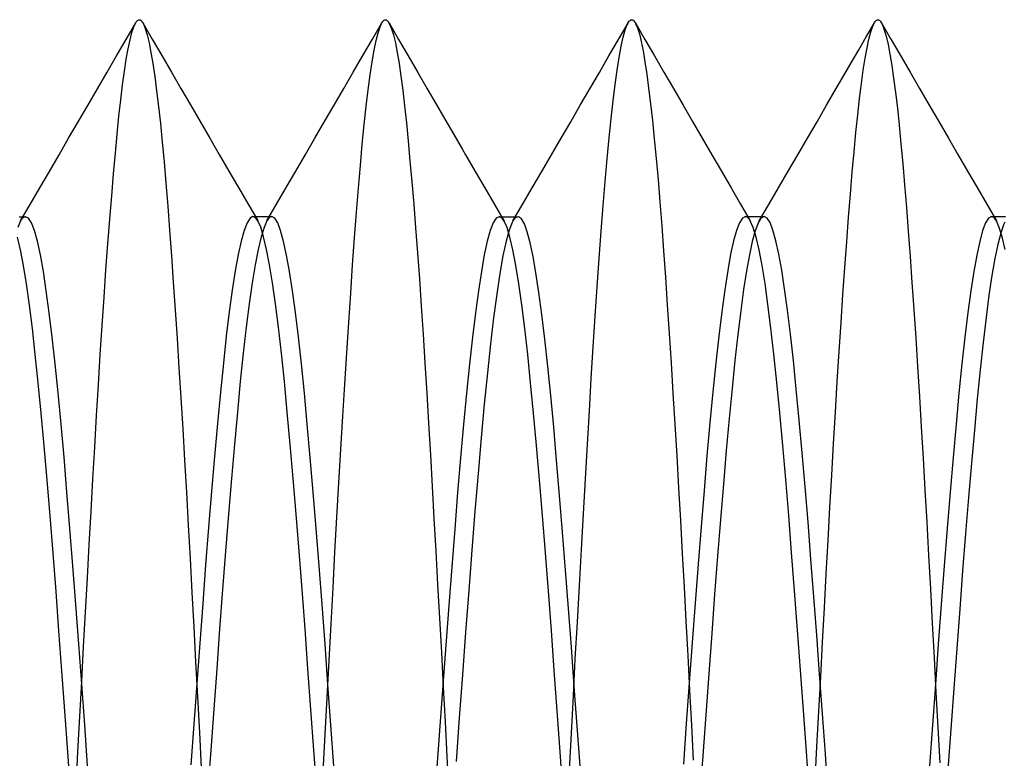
# Model space of a CAD drawing. Header units: millimetres. Extents: x -50 to 1, y 0 to 191.
# Tile 84 of 151: x -4.92 to -2.92, y 144.25 to 145.75. Entities that reach past the tile are written whole.
import ezdxf

# ---------------------------------------------------------------- set-up
doc = ezdxf.new("R2010")
doc.units = ezdxf.units.MM
doc.layers.add('MAIN-2', color=7, linetype='Continuous')

msp = doc.modelspace()

# ---------------------------------------------------------------- linework, layer by layer
at = {"layer": 'MAIN-2'}
for p, q in [((-4.6821, 145.7434), (-4.6809, 145.7454)), ((-4.6809, 145.7454), (-4.6797, 145.7469)), ((-4.6797, 145.7469), (-4.6785, 145.7482)), ((-4.6785, 145.7482), (-4.6773, 145.7491)), ((-4.6773, 145.7491), (-4.6761, 145.7496)), ((-4.6761, 145.7496), (-4.6749, 145.7498)), ((-4.6749, 145.7498), (-4.6741, 145.7497)), ((-4.6741, 145.7497), (-4.6733, 145.7495)), ((-4.6733, 145.7495), (-4.6725, 145.7492)), ((-4.6725, 145.7492), (-4.6717, 145.7486)), ((-4.6717, 145.7486), (-4.6709, 145.748)), ((-4.6709, 145.748), (-4.6701, 145.7471)), ((-4.6701, 145.7471), (-4.6664, 145.7412)), ((-4.6678, 145.7438), (-4.6484, 145.7104)), ((-4.1859, 145.7354), (-4.1821, 145.7438)), ((-4.1821, 145.7438), (-4.1809, 145.7456)), ((-4.1809, 145.7456), (-4.1798, 145.7471)), ((-4.1798, 145.7471), (-4.1786, 145.7483)), ((-4.1786, 145.7483), (-4.1775, 145.7491)), ((-4.1775, 145.7491), (-4.1763, 145.7496)), ((-4.1763, 145.7496), (-4.1752, 145.7498)), ((-4.1752, 145.7498), (-4.1743, 145.7497)), ((-4.1743, 145.7497), (-4.1735, 145.7495)), ((-4.1735, 145.7495), (-4.1727, 145.7491)), ((-4.1727, 145.7491), (-4.1719, 145.7485)), ((-4.1719, 145.7485), (-4.1711, 145.7478)), ((-4.1711, 145.7478), (-4.1702, 145.7469)), ((-4.1702, 145.7469), (-4.1665, 145.7409)), ((-3.6841, 145.7398), (-3.68, 145.7466)), ((-3.68, 145.7466), (-3.6791, 145.7476)), ((-3.6791, 145.7476), (-3.6783, 145.7483)), ((-3.6783, 145.7483), (-3.6775, 145.7489)), ((-3.6775, 145.7489), (-3.6766, 145.7493)), ((-3.6766, 145.7493), (-3.6758, 145.7496)), ((-3.6758, 145.7496), (-3.6749, 145.7497)), ((-3.6749, 145.7497), (-3.6736, 145.7495)), ((-3.6736, 145.7495), (-3.6722, 145.7489)), ((-3.6722, 145.7489), (-3.6709, 145.7479)), ((-3.6709, 145.7479), (-3.6696, 145.7464)), ((-3.6696, 145.7464), (-3.6682, 145.7446)), ((-3.6682, 145.7446), (-3.6669, 145.7423)), ((-3.1855, 145.7364), (-3.1817, 145.7442)), ((-3.1817, 145.7442), (-3.1806, 145.7459)), ((-3.1806, 145.7459), (-3.1794, 145.7473)), ((-3.1794, 145.7473), (-3.1783, 145.7484)), ((-3.1783, 145.7484), (-3.1772, 145.7492)), ((-3.1772, 145.7492), (-3.1761, 145.7497)), ((-3.1761, 145.7497), (-3.1749, 145.7499)), ((-3.1749, 145.7499), (-3.174, 145.7498)), ((-3.174, 145.7498), (-3.1731, 145.7495)), ((-3.1731, 145.7495), (-3.1722, 145.749)), ((-3.1722, 145.749), (-3.1713, 145.7483)), ((-3.1713, 145.7483), (-3.1704, 145.7474)), ((-3.1704, 145.7474), (-3.1695, 145.7462)), ((-3.1695, 145.7462), (-3.1658, 145.7396)), ((-3.1679, 145.7438), (-3.1485, 145.7103)), ((-4.7016, 145.7099), (-4.6821, 145.7434)), ((-4.6936, 145.709), (-4.6897, 145.7238)), ((-4.6897, 145.7238), (-4.6859, 145.7353)), ((-4.6859, 145.7353), (-4.6821, 145.7434)), ((-4.6664, 145.7412), (-4.6626, 145.7318)), ((-4.6626, 145.7318), (-4.6589, 145.719)), ((-4.2016, 145.7101), (-4.1823, 145.7435)), ((-4.1898, 145.7232), (-4.1859, 145.7354)), ((-4.1677, 145.7432), (-4.1483, 145.7097)), ((-4.1665, 145.7409), (-4.1626, 145.7315)), ((-4.1626, 145.7315), (-4.1588, 145.7188)), ((-3.7018, 145.7097), (-3.6824, 145.7431)), ((-3.6924, 145.7144), (-3.6882, 145.7291)), ((-3.6882, 145.7291), (-3.6841, 145.7398)), ((-3.6675, 145.7433), (-3.6482, 145.7099)), ((-3.6669, 145.7423), (-3.6631, 145.7336)), ((-3.6631, 145.7336), (-3.6593, 145.7214)), ((-3.1985, 145.7152), (-3.182, 145.7437)), ((-3.1931, 145.7106), (-3.1892, 145.7252)), ((-3.1892, 145.7252), (-3.1855, 145.7364)), ((-3.1658, 145.7396), (-3.162, 145.7296)), ((-3.162, 145.7296), (-3.1582, 145.7163)), ((-4.721, 145.6764), (-4.7016, 145.7099)), ((-4.6974, 145.6909), (-4.6936, 145.709)), ((-4.6589, 145.719), (-4.6551, 145.7029)), ((-4.6484, 145.7104), (-4.629, 145.677)), ((-4.221, 145.6768), (-4.2016, 145.7101)), ((-4.1977, 145.6878), (-4.1937, 145.7073)), ((-4.1937, 145.7073), (-4.1898, 145.7232)), ((-4.1588, 145.7188), (-4.1549, 145.7027)), ((-4.1483, 145.7097), (-4.1289, 145.6763)), ((-3.7211, 145.6763), (-3.7018, 145.7097)), ((-3.6965, 145.6958), (-3.6924, 145.7144)), ((-3.6593, 145.7214), (-3.6556, 145.7058)), ((-3.6556, 145.7058), (-3.6519, 145.6869)), ((-3.6482, 145.7099), (-3.6288, 145.6766)), ((-3.2138, 145.6889), (-3.1985, 145.7152)), ((-3.1969, 145.6928), (-3.1931, 145.7106)), ((-3.1582, 145.7163), (-3.1544, 145.6997)), ((-3.1485, 145.7103), (-3.1291, 145.6769)), ((-4.7012, 145.6696), (-4.6974, 145.6909)), ((-4.6551, 145.7029), (-4.6513, 145.6834)), ((-4.2018, 145.6646), (-4.1977, 145.6878)), ((-4.1549, 145.7027), (-4.1511, 145.6834)), ((-3.7006, 145.6734), (-3.6965, 145.6958)), ((-3.6519, 145.6869), (-3.6481, 145.6646)), ((-3.2291, 145.6625), (-3.2138, 145.6889)), ((-3.2008, 145.6717), (-3.1969, 145.6928)), ((-3.1544, 145.6997), (-3.1506, 145.6799)), ((-4.7404, 145.643), (-4.721, 145.6764)), ((-4.705, 145.6452), (-4.7012, 145.6696)), ((-4.6513, 145.6834), (-4.6475, 145.6606)), ((-4.629, 145.677), (-4.6097, 145.6435)), ((-4.2403, 145.6434), (-4.221, 145.6768)), ((-4.2058, 145.6378), (-4.2018, 145.6646)), ((-4.1511, 145.6834), (-4.1473, 145.6609)), ((-4.1289, 145.6763), (-4.1095, 145.6428)), ((-3.7405, 145.6429), (-3.7211, 145.6763)), ((-3.7046, 145.6474), (-3.7006, 145.6734)), ((-3.6481, 145.6646), (-3.6443, 145.6392)), ((-3.6288, 145.6766), (-3.6094, 145.6432)), ((-3.2046, 145.6474), (-3.2008, 145.6717)), ((-3.1506, 145.6799), (-3.1468, 145.657)), ((-3.1291, 145.6769), (-3.1097, 145.6434)), ((-4.7087, 145.6177), (-4.705, 145.6452)), ((-4.6475, 145.6606), (-4.6436, 145.6346)), ((-4.1473, 145.6609), (-4.1436, 145.6351)), ((-3.7085, 145.6179), (-3.7046, 145.6474)), ((-3.2444, 145.6362), (-3.2291, 145.6625)), ((-3.2084, 145.62), (-3.2046, 145.6474)), ((-3.1468, 145.657), (-3.143, 145.6309)), ((-4.7598, 145.6095), (-4.7404, 145.643)), ((-4.6436, 145.6346), (-4.6397, 145.6054)), ((-4.6097, 145.6435), (-4.5903, 145.6101)), ((-4.2597, 145.61), (-4.2403, 145.6434)), ((-4.2099, 145.6075), (-4.2058, 145.6378)), ((-4.1436, 145.6351), (-4.1399, 145.6064)), ((-4.1095, 145.6428), (-4.0901, 145.6094)), ((-3.7599, 145.6095), (-3.7405, 145.6429)), ((-3.6443, 145.6392), (-3.6405, 145.6106)), ((-3.6094, 145.6432), (-3.5901, 145.6098)), ((-3.2597, 145.6098), (-3.2444, 145.6362)), ((-3.143, 145.6309), (-3.1392, 145.6018)), ((-3.1097, 145.6434), (-3.0903, 145.61)), ((-4.7793, 145.5759), (-4.7598, 145.6095)), ((-4.7124, 145.5872), (-4.7087, 145.6177)), ((-4.6397, 145.6054), (-4.6359, 145.5734)), ((-4.5903, 145.6101), (-4.5708, 145.5766)), ((-4.2791, 145.5765), (-4.2597, 145.61)), ((-4.214, 145.5739), (-4.2099, 145.6075)), ((-4.1399, 145.6064), (-4.1362, 145.5748)), ((-4.0901, 145.6094), (-4.0722, 145.5786)), ((-3.7794, 145.576), (-3.7599, 145.6095)), ((-3.7125, 145.5851), (-3.7085, 145.6179)), ((-3.6405, 145.6106), (-3.6367, 145.5791)), ((-3.5901, 145.6098), (-3.5706, 145.5763)), ((-3.2792, 145.5762), (-3.2597, 145.6098)), ((-3.2122, 145.5896), (-3.2084, 145.62)), ((-3.0903, 145.61), (-3.0708, 145.5764)), ((-4.7161, 145.5538), (-4.7124, 145.5872)), ((-3.7164, 145.5491), (-3.7125, 145.5851)), ((-3.2159, 145.5564), (-3.2122, 145.5896)), ((-3.1392, 145.6018), (-3.1354, 145.5699)), ((-4.7988, 145.5424), (-4.7793, 145.5759)), ((-4.6359, 145.5734), (-4.6321, 145.5388)), ((-4.5708, 145.5766), (-4.5513, 145.5431)), ((-4.2986, 145.543), (-4.2791, 145.5765)), ((-4.218, 145.537), (-4.214, 145.5739)), ((-4.1362, 145.5748), (-4.1325, 145.5404)), ((-4.0722, 145.5786), (-4.0543, 145.5477)), ((-3.7988, 145.5424), (-3.7794, 145.576)), ((-3.6367, 145.5791), (-3.6328, 145.5449)), ((-3.5706, 145.5763), (-3.5511, 145.5428)), ((-3.2986, 145.5427), (-3.2792, 145.5762)), ((-3.1354, 145.5699), (-3.1317, 145.5354)), ((-3.0708, 145.5764), (-3.0514, 145.5429)), ((-4.7197, 145.5175), (-4.7161, 145.5538)), ((-4.0543, 145.5477), (-4.0363, 145.5169)), ((-3.7204, 145.5098), (-3.7164, 145.5491)), ((-3.6328, 145.5449), (-3.629, 145.5078)), ((-3.2196, 145.5204), (-3.2159, 145.5564)), ((-4.8183, 145.5089), (-4.7988, 145.5424)), ((-4.6321, 145.5388), (-4.6283, 145.5014)), ((-4.5513, 145.5431), (-4.5319, 145.5095)), ((-4.3181, 145.5094), (-4.2986, 145.543)), ((-4.222, 145.4969), (-4.218, 145.537)), ((-4.1325, 145.5404), (-4.1288, 145.5032)), ((-3.8183, 145.5089), (-3.7988, 145.5424)), ((-3.5511, 145.5428), (-3.5317, 145.5092)), ((-3.3181, 145.5091), (-3.2986, 145.5427)), ((-3.1317, 145.5354), (-3.1281, 145.498)), ((-3.0514, 145.5429), (-3.0319, 145.5094)), ((-4.8378, 145.4753), (-4.8183, 145.5089)), ((-4.7234, 145.4785), (-4.7197, 145.5175)), ((-4.5319, 145.5095), (-4.5124, 145.476)), ((-4.3376, 145.4759), (-4.3181, 145.5094)), ((-4.0363, 145.5169), (-4.0184, 145.486)), ((-3.8378, 145.4753), (-3.8183, 145.5089)), ((-3.7244, 145.4673), (-3.7204, 145.5098)), ((-3.629, 145.5078), (-3.6252, 145.4679)), ((-3.5317, 145.5092), (-3.5122, 145.4757)), ((-3.3376, 145.4756), (-3.3181, 145.5091)), ((-3.2232, 145.4817), (-3.2196, 145.5204)), ((-3.0319, 145.5094), (-3.0124, 145.4758)), ((-4.6283, 145.5014), (-4.6246, 145.4611)), ((-4.2259, 145.4538), (-4.222, 145.4969)), ((-4.1288, 145.5032), (-4.1252, 145.4633)), ((-4.0184, 145.486), (-4.0122, 145.4752)), ((-3.1281, 145.498), (-3.1244, 145.4578)), ((-4.8573, 145.4418), (-4.8378, 145.4753)), ((-4.7271, 145.4367), (-4.7234, 145.4785)), ((-4.5124, 145.476), (-4.4929, 145.4424)), ((-4.3571, 145.4423), (-4.3376, 145.4759)), ((-4.0122, 145.4752), (-3.9926, 145.4417)), ((-3.8574, 145.4417), (-3.8378, 145.4753)), ((-3.7285, 145.4214), (-3.7244, 145.4673)), ((-3.6252, 145.4679), (-3.6214, 145.4252)), ((-3.5122, 145.4757), (-3.4927, 145.4421)), ((-3.3572, 145.442), (-3.3376, 145.4756)), ((-3.2269, 145.4401), (-3.2232, 145.4817)), ((-3.0124, 145.4758), (-2.9929, 145.4423)), ((-4.6246, 145.4611), (-4.6208, 145.4177)), ((-4.2298, 145.4077), (-4.2259, 145.4538)), ((-4.1252, 145.4633), (-4.1214, 145.4206)), ((-3.1244, 145.4578), (-3.1207, 145.4147)), ((-4.8768, 145.4082), (-4.8573, 145.4418)), ((-4.7309, 145.392), (-4.7271, 145.4367)), ((-4.4929, 145.4424), (-4.4734, 145.4088)), ((-4.3766, 145.4087), (-4.3571, 145.4423)), ((-3.9926, 145.4417), (-3.9731, 145.4081)), ((-3.8769, 145.4082), (-3.8574, 145.4417)), ((-3.6214, 145.4252), (-3.6177, 145.3797)), ((-3.4927, 145.4421), (-3.4732, 145.4086)), ((-3.3767, 145.4084), (-3.3572, 145.442)), ((-3.2306, 145.3957), (-3.2269, 145.4401)), ((-2.9929, 145.4423), (-2.9734, 145.4087)), ((-4.8963, 145.3746), (-4.8768, 145.4082)), ((-4.6208, 145.4177), (-4.6171, 145.3713)), ((-4.4734, 145.4088), (-4.4538, 145.3752)), ((-4.3961, 145.3751), (-4.3766, 145.4087)), ((-4.2337, 145.3586), (-4.2298, 145.4077)), ((-4.1214, 145.4206), (-4.1176, 145.3752)), ((-3.9731, 145.4081), (-3.9536, 145.3745)), ((-3.8964, 145.3746), (-3.8769, 145.4082)), ((-3.7327, 145.3723), (-3.7285, 145.4214)), ((-3.4732, 145.4086), (-3.4537, 145.375)), ((-3.3962, 145.3748), (-3.3767, 145.4084)), ((-3.1207, 145.4147), (-3.117, 145.3687)), ((-2.9734, 145.4087), (-2.9539, 145.3751)), ((-4.7347, 145.3446), (-4.7309, 145.392)), ((-3.2344, 145.3485), (-3.2306, 145.3957)), ((-4.9159, 145.341), (-4.8963, 145.3746)), ((-4.6171, 145.3713), (-4.6134, 145.3221)), ((-4.4538, 145.3752), (-4.4343, 145.3417)), ((-4.4157, 145.3415), (-4.3961, 145.3751)), ((-4.1176, 145.3752), (-4.1138, 145.3271)), ((-3.9536, 145.3745), (-3.934, 145.3409)), ((-3.916, 145.341), (-3.8964, 145.3746)), ((-3.7368, 145.3201), (-3.7327, 145.3723)), ((-3.6177, 145.3797), (-3.6139, 145.3313)), ((-3.4537, 145.375), (-3.4341, 145.3414)), ((-3.4158, 145.3412), (-3.3962, 145.3748)), ((-3.117, 145.3687), (-3.1133, 145.3201)), ((-2.9539, 145.3751), (-2.9343, 145.3415)), ((-4.9185, 145.3496), (-4.9153, 145.3496)), ((-4.9153, 145.3496), (-4.9122, 145.3496)), ((-4.9125, 145.3458), (-4.9141, 145.3436)), ((-4.9108, 145.3475), (-4.9125, 145.3458)), ((-4.9122, 145.3496), (-4.909, 145.3496)), ((-4.9091, 145.3487), (-4.9108, 145.3475)), ((-4.9074, 145.3494), (-4.9091, 145.3487)), ((-4.909, 145.3496), (-4.9058, 145.3496)), ((-4.9058, 145.3496), (-4.9074, 145.3494)), ((-4.8998, 145.3465), (-4.9058, 145.3496)), ((-4.8938, 145.3372), (-4.8998, 145.3465)), ((-4.7386, 145.2945), (-4.7347, 145.3446)), ((-4.45, 145.3468), (-4.456, 145.3374)), ((-4.444, 145.35), (-4.45, 145.3468)), ((-4.4424, 145.3497), (-4.444, 145.35)), ((-4.444, 145.35), (-4.4408, 145.35)), ((-4.4408, 145.349), (-4.4424, 145.3497)), ((-4.4408, 145.35), (-4.4376, 145.35)), ((-4.4392, 145.3479), (-4.4408, 145.349)), ((-4.4376, 145.3463), (-4.4392, 145.3479)), ((-4.4376, 145.35), (-4.4345, 145.35)), ((-4.436, 145.3442), (-4.4376, 145.3463)), ((-4.4343, 145.3416), (-4.436, 145.3442)), ((-4.4345, 145.35), (-4.4313, 145.35)), ((-4.4313, 145.35), (-4.4281, 145.35)), ((-4.4281, 145.35), (-4.4249, 145.35)), ((-4.4249, 145.35), (-4.4217, 145.35)), ((-4.4217, 145.35), (-4.4185, 145.35)), ((-4.4185, 145.35), (-4.4154, 145.35)), ((-4.414, 145.344), (-4.4156, 145.3414)), ((-4.4154, 145.35), (-4.4122, 145.35)), ((-4.4123, 145.3462), (-4.414, 145.344)), ((-4.4107, 145.3478), (-4.4123, 145.3462)), ((-4.4122, 145.35), (-4.409, 145.35)), ((-4.4091, 145.349), (-4.4107, 145.3478)), ((-4.4074, 145.3497), (-4.4091, 145.349)), ((-4.409, 145.35), (-4.4058, 145.35)), ((-4.4058, 145.35), (-4.4074, 145.3497)), ((-4.3998, 145.3468), (-4.4058, 145.35)), ((-4.3938, 145.3372), (-4.3998, 145.3468)), ((-4.2376, 145.3067), (-4.2337, 145.3586)), ((-3.9502, 145.3465), (-3.9562, 145.3372)), ((-3.9442, 145.3496), (-3.9502, 145.3465)), ((-3.9425, 145.3493), (-3.9442, 145.3496)), ((-3.9441, 145.3496), (-3.9409, 145.3496)), ((-3.9408, 145.3486), (-3.9425, 145.3493)), ((-3.9409, 145.3496), (-3.9377, 145.3496)), ((-3.9391, 145.3474), (-3.9408, 145.3486)), ((-3.9375, 145.3457), (-3.9391, 145.3474)), ((-3.9377, 145.3496), (-3.9345, 145.3496)), ((-3.9358, 145.3436), (-3.9375, 145.3457)), ((-3.9345, 145.3496), (-3.9314, 145.3496)), ((-3.9314, 145.3496), (-3.9282, 145.3496)), ((-3.9282, 145.3496), (-3.925, 145.3496)), ((-3.925, 145.3496), (-3.9218, 145.3496)), ((-3.9218, 145.3496), (-3.9186, 145.3496)), ((-3.9186, 145.3496), (-3.9155, 145.3496)), ((-3.9155, 145.3496), (-3.9123, 145.3496)), ((-3.914, 145.3441), (-3.9152, 145.3423)), ((-3.9128, 145.3456), (-3.914, 145.3441)), ((-3.9116, 145.3468), (-3.9128, 145.3456)), ((-3.9123, 145.3496), (-3.9091, 145.3496)), ((-3.9105, 145.3478), (-3.9116, 145.3468)), ((-3.9046, 145.3494), (-3.9105, 145.3478)), ((-3.9091, 145.3496), (-3.906, 145.3496)), ((-3.8987, 145.3451), (-3.9046, 145.3494)), ((-3.8928, 145.3349), (-3.8987, 145.3451)), ((-3.45, 145.3467), (-3.456, 145.3374)), ((-3.444, 145.3498), (-3.45, 145.3467)), ((-3.4423, 145.3495), (-3.444, 145.3498)), ((-3.4439, 145.3498), (-3.4407, 145.3498)), ((-3.4407, 145.3489), (-3.4423, 145.3495)), ((-3.4407, 145.3498), (-3.4375, 145.3498)), ((-3.4391, 145.3477), (-3.4407, 145.3489)), ((-3.4374, 145.3461), (-3.4391, 145.3477)), ((-3.4375, 145.3498), (-3.4344, 145.3498)), ((-3.4358, 145.3439), (-3.4374, 145.3461)), ((-3.4342, 145.3414), (-3.4358, 145.3439)), ((-3.4344, 145.3498), (-3.4312, 145.3498)), ((-3.4312, 145.3498), (-3.428, 145.3498)), ((-3.428, 145.3498), (-3.4248, 145.3498)), ((-3.4248, 145.3498), (-3.4216, 145.3498)), ((-3.4216, 145.3498), (-3.4184, 145.3498)), ((-3.4184, 145.3498), (-3.4153, 145.3498)), ((-3.4153, 145.3498), (-3.4121, 145.3498)), ((-3.4139, 145.3441), (-3.415, 145.3425)), ((-3.4128, 145.3456), (-3.4139, 145.3441)), ((-3.4117, 145.3468), (-3.4128, 145.3456)), ((-3.4121, 145.3498), (-3.4089, 145.3498)), ((-3.4058, 145.3498), (-3.4117, 145.3468)), ((-3.4089, 145.3498), (-3.4058, 145.3498)), ((-3.3999, 145.3467), (-3.4058, 145.3498)), ((-3.3939, 145.3376), (-3.3999, 145.3467)), ((-3.2382, 145.2987), (-3.2344, 145.3485)), ((-2.9502, 145.3468), (-2.9562, 145.3372)), ((-2.9442, 145.35), (-2.9502, 145.3468)), ((-2.9426, 145.3497), (-2.9442, 145.35)), ((-2.9442, 145.35), (-2.941, 145.35)), ((-2.9409, 145.349), (-2.9426, 145.3497)), ((-2.941, 145.35), (-2.9378, 145.35)), ((-2.9393, 145.3478), (-2.9409, 145.349)), ((-2.9376, 145.3462), (-2.9393, 145.3478)), ((-2.9378, 145.35), (-2.9346, 145.35)), ((-2.936, 145.344), (-2.9376, 145.3462)), ((-2.9344, 145.3414), (-2.936, 145.344)), ((-2.9346, 145.35), (-2.9314, 145.35)), ((-2.9314, 145.35), (-2.9282, 145.35)), ((-2.9282, 145.35), (-2.925, 145.35)), ((-2.925, 145.35), (-2.9219, 145.35)), ((-2.9219, 145.35), (-2.9187, 145.35)), ((-2.9187, 145.35), (-2.9155, 145.35)), ((-4.9158, 145.341), (-4.9218, 145.3276)), ((-4.9141, 145.3436), (-4.9158, 145.341)), ((-4.8877, 145.3217), (-4.8938, 145.3372)), ((-4.456, 145.3374), (-4.462, 145.3218)), ((-4.4283, 145.3282), (-4.4343, 145.3416)), ((-4.4223, 145.3087), (-4.4283, 145.3282)), ((-4.4216, 145.328), (-4.4276, 145.3086)), ((-4.4156, 145.3414), (-4.4216, 145.328)), ((-4.3878, 145.3214), (-4.3938, 145.3372)), ((-4.1138, 145.3271), (-4.1099, 145.2765)), ((-3.9562, 145.3372), (-3.9622, 145.3217)), ((-3.9341, 145.3409), (-3.9358, 145.3436)), ((-3.9281, 145.3275), (-3.9341, 145.3409)), ((-3.9221, 145.308), (-3.9281, 145.3275)), ((-3.9175, 145.3381), (-3.9238, 145.3223)), ((-3.9164, 145.3403), (-3.9175, 145.3381)), ((-3.9152, 145.3423), (-3.9164, 145.3403)), ((-3.887, 145.3187), (-3.8928, 145.3349)), ((-3.6139, 145.3313), (-3.6102, 145.2803)), ((-3.456, 145.3374), (-3.462, 145.322)), ((-3.4282, 145.3279), (-3.4342, 145.3414)), ((-3.4222, 145.3082), (-3.4282, 145.3279)), ((-3.4182, 145.3365), (-3.4242, 145.3209)), ((-3.4171, 145.3387), (-3.4182, 145.3365)), ((-3.4161, 145.3407), (-3.4171, 145.3387)), ((-3.415, 145.3425), (-3.4161, 145.3407)), ((-3.388, 145.3223), (-3.3939, 145.3376)), ((-2.9562, 145.3372), (-2.9622, 145.3214)), ((-2.9284, 145.3281), (-2.9344, 145.3414)), ((-2.9224, 145.3086), (-2.9284, 145.3281)), ((-2.9197, 145.3335), (-2.9256, 145.3164)), ((-2.9185, 145.3362), (-2.9197, 145.3335)), ((-2.9173, 145.3386), (-2.9185, 145.3362)), ((-4.916, 145.2821), (-4.922, 145.3079)), ((-4.8817, 145.2999), (-4.8877, 145.3217)), ((-4.6134, 145.3221), (-4.6096, 145.2703)), ((-4.462, 145.3218), (-4.468, 145.3002)), ((-4.4276, 145.3086), (-4.4336, 145.2832)), ((-4.4163, 145.2832), (-4.4223, 145.3087)), ((-4.3818, 145.2996), (-4.3878, 145.3214)), ((-4.2416, 145.252), (-4.2376, 145.3067)), ((-3.9622, 145.3217), (-3.9682, 145.3)), ((-3.9238, 145.3223), (-3.9301, 145.2997)), ((-3.9161, 145.2824), (-3.9221, 145.308)), ((-3.8811, 145.2968), (-3.887, 145.3187)), ((-3.7409, 145.2651), (-3.7368, 145.3201)), ((-3.462, 145.322), (-3.468, 145.3006)), ((-3.4242, 145.3209), (-3.4301, 145.2995)), ((-3.4162, 145.2824), (-3.4222, 145.3082)), ((-3.3821, 145.301), (-3.388, 145.3223)), ((-3.1133, 145.3201), (-3.1095, 145.2691)), ((-2.9622, 145.3214), (-2.9682, 145.2996)), ((-2.9256, 145.3164), (-2.9315, 145.2934)), ((-2.9164, 145.2833), (-2.9224, 145.3086)), ((-4.8757, 145.272), (-4.8817, 145.2999)), ((-4.7425, 145.2418), (-4.7386, 145.2945)), ((-4.468, 145.3002), (-4.474, 145.2728)), ((-4.3758, 145.2719), (-4.3818, 145.2996)), ((-3.9682, 145.3), (-3.9742, 145.2722)), ((-3.9301, 145.2997), (-3.9364, 145.2703)), ((-3.8752, 145.2689), (-3.8811, 145.2968)), ((-3.468, 145.3006), (-3.474, 145.2733)), ((-3.4301, 145.2995), (-3.436, 145.2724)), ((-3.3762, 145.2739), (-3.3821, 145.301)), ((-3.2421, 145.2463), (-3.2382, 145.2987)), ((-2.9682, 145.2996), (-2.9742, 145.2718)), ((-2.9315, 145.2934), (-2.9374, 145.2646)), ((-4.91, 145.2504), (-4.916, 145.2821)), ((-4.8697, 145.2384), (-4.8757, 145.272)), ((-4.6096, 145.2703), (-4.6058, 145.2164)), ((-4.474, 145.2728), (-4.48, 145.2395)), ((-4.4336, 145.2832), (-4.4396, 145.252)), ((-4.4103, 145.252), (-4.4163, 145.2832)), ((-4.3697, 145.2384), (-4.3758, 145.2719)), ((-4.1099, 145.2765), (-4.1061, 145.2235)), ((-3.9742, 145.2722), (-3.9802, 145.2385)), ((-3.9364, 145.2703), (-3.9427, 145.2345)), ((-3.9101, 145.2508), (-3.9161, 145.2824)), ((-3.8693, 145.2354), (-3.8752, 145.2689)), ((-3.745, 145.2075), (-3.7409, 145.2651)), ((-3.6102, 145.2803), (-3.6064, 145.2267)), ((-3.474, 145.2733), (-3.48, 145.2402)), ((-3.436, 145.2724), (-3.4419, 145.2397)), ((-3.4102, 145.2509), (-3.4162, 145.2824)), ((-3.3703, 145.2413), (-3.3762, 145.2739)), ((-3.1095, 145.2691), (-3.1057, 145.216)), ((-2.9742, 145.2718), (-2.9802, 145.2384)), ((-2.9374, 145.2646), (-2.9434, 145.2301)), ((-4.904, 145.2131), (-4.91, 145.2504)), ((-4.4396, 145.252), (-4.4456, 145.2152)), ((-4.4043, 145.2151), (-4.4103, 145.252)), ((-4.2456, 145.1946), (-4.2416, 145.252)), ((-3.9041, 145.2134), (-3.9101, 145.2508)), ((-3.4042, 145.2137), (-3.4102, 145.2509)), ((-3.2459, 145.1915), (-3.2421, 145.2463)), ((-4.8637, 145.1992), (-4.8697, 145.2384)), ((-4.7464, 145.1865), (-4.7425, 145.2418)), ((-4.48, 145.2395), (-4.4861, 145.2007)), ((-4.3637, 145.1994), (-4.3697, 145.2384)), ((-3.9802, 145.2385), (-3.9862, 145.1992)), ((-3.9427, 145.2345), (-3.949, 145.1925)), ((-3.8634, 145.196), (-3.8693, 145.2354)), ((-3.6064, 145.2267), (-3.6027, 145.1707)), ((-3.48, 145.2402), (-3.486, 145.2012)), ((-3.4419, 145.2397), (-3.4478, 145.2016)), ((-3.3644, 145.2033), (-3.3703, 145.2413)), ((-2.9802, 145.2384), (-2.9862, 145.1994)), ((-2.9434, 145.2301), (-2.9494, 145.1901)), ((-4.898, 145.1703), (-4.904, 145.2131)), ((-4.6058, 145.2164), (-4.602, 145.1603)), ((-4.4456, 145.2152), (-4.4516, 145.1728)), ((-4.3983, 145.1727), (-4.4043, 145.2151)), ((-4.1061, 145.2235), (-4.1023, 145.1682)), ((-3.8981, 145.1706), (-3.9041, 145.2134)), ((-3.749, 145.1475), (-3.745, 145.2075)), ((-3.3982, 145.1711), (-3.4042, 145.2137)), ((-3.1057, 145.216), (-3.1019, 145.1609)), ((-4.8577, 145.1547), (-4.8637, 145.1992)), ((-4.7503, 145.129), (-4.7464, 145.1865)), ((-4.4861, 145.2007), (-4.4921, 145.1563)), ((-4.3577, 145.155), (-4.3637, 145.1994)), ((-4.2496, 145.135), (-4.2456, 145.1946)), ((-3.9862, 145.1992), (-3.9923, 145.1545)), ((-3.949, 145.1925), (-3.9553, 145.1446)), ((-3.8574, 145.151), (-3.8634, 145.196)), ((-3.486, 145.2012), (-3.492, 145.1568)), ((-3.4478, 145.2016), (-3.4536, 145.1583)), ((-3.3585, 145.1599), (-3.3644, 145.2033)), ((-3.2498, 145.1345), (-3.2459, 145.1915)), ((-2.9862, 145.1994), (-2.9922, 145.155)), ((-2.9494, 145.1901), (-2.9553, 145.1447)), ((-4.892, 145.1224), (-4.898, 145.1703)), ((-4.4516, 145.1728), (-4.4577, 145.125)), ((-4.3923, 145.1251), (-4.3983, 145.1727)), ((-4.1023, 145.1682), (-4.0985, 145.111)), ((-3.8921, 145.1227), (-3.8981, 145.1706)), ((-3.6027, 145.1707), (-3.5989, 145.1126)), ((-3.3921, 145.1234), (-3.3982, 145.1711)), ((-4.8517, 145.1051), (-4.8577, 145.1547)), ((-4.602, 145.1603), (-4.5981, 145.1024)), ((-4.4921, 145.1563), (-4.4981, 145.1067)), ((-4.3517, 145.1054), (-4.3577, 145.155)), ((-3.9923, 145.1545), (-3.9983, 145.1047)), ((-3.9553, 145.1446), (-3.9616, 145.0912)), ((-3.8513, 145.1007), (-3.8574, 145.151)), ((-3.753, 145.0854), (-3.749, 145.1475)), ((-3.492, 145.1568), (-3.498, 145.1072)), ((-3.4536, 145.1583), (-3.4595, 145.1103)), ((-3.3525, 145.1113), (-3.3585, 145.1599)), ((-3.1019, 145.1609), (-3.0981, 145.1039)), ((-2.9922, 145.155), (-2.9982, 145.1053)), ((-2.9553, 145.1447), (-2.9613, 145.0942)), ((-4.7541, 145.0695), (-4.7503, 145.129)), ((-4.4577, 145.125), (-4.4637, 145.0722)), ((-4.3863, 145.0723), (-4.3923, 145.1251)), ((-4.2536, 145.0733), (-4.2496, 145.135)), ((-3.2537, 145.0756), (-3.2498, 145.1345)), ((-4.886, 145.0696), (-4.892, 145.1224)), ((-4.8457, 145.0507), (-4.8517, 145.1051)), ((-4.4981, 145.1067), (-4.5041, 145.0522)), ((-4.3457, 145.0508), (-4.3517, 145.1054)), ((-4.0985, 145.111), (-4.0948, 145.052)), ((-3.9983, 145.1047), (-4.0043, 145.0501)), ((-3.8861, 145.0698), (-3.8921, 145.1227)), ((-3.5989, 145.1126), (-3.595, 145.0527)), ((-3.498, 145.1072), (-3.504, 145.0528)), ((-3.4595, 145.1103), (-3.4653, 145.0576)), ((-3.3861, 145.0706), (-3.3921, 145.1234)), ((-3.3465, 145.0576), (-3.3525, 145.1113)), ((-3.0981, 145.1039), (-3.0943, 145.0452)), ((-2.9982, 145.1053), (-3.0043, 145.0507)), ((-4.5981, 145.1024), (-4.5943, 145.0428)), ((-3.9616, 145.0912), (-3.9679, 145.0324)), ((-3.8453, 145.0457), (-3.8513, 145.1007)), ((-3.7569, 145.0213), (-3.753, 145.0854)), ((-2.9613, 145.0942), (-2.9673, 145.0389)), ((-4.88, 145.0122), (-4.886, 145.0696)), ((-4.7579, 145.0083), (-4.7541, 145.0695)), ((-4.4637, 145.0722), (-4.4697, 145.0148)), ((-4.3803, 145.0148), (-4.3863, 145.0723)), ((-4.2577, 145.0098), (-4.2536, 145.0733)), ((-3.8801, 145.0124), (-3.8861, 145.0698)), ((-3.3801, 145.0131), (-3.3861, 145.0706)), ((-3.2575, 145.015), (-3.2537, 145.0756)), ((-4.8397, 144.9917), (-4.8457, 145.0507)), ((-4.5041, 145.0522), (-4.5101, 144.9931)), ((-4.3397, 144.9915), (-4.3457, 145.0508)), ((-4.0948, 145.052), (-4.0911, 144.9914)), ((-4.0043, 145.0501), (-4.0103, 144.991)), ((-3.8393, 144.9862), (-3.8453, 145.0457)), ((-3.595, 145.0527), (-3.5912, 144.9911)), ((-3.504, 145.0528), (-3.51, 144.9939)), ((-3.4653, 145.0576), (-3.4711, 145.0007)), ((-3.3406, 144.9993), (-3.3465, 145.0576)), ((-3.0943, 145.0452), (-3.0905, 144.9848)), ((-3.0043, 145.0507), (-3.0103, 144.9915)), ((-4.5943, 145.0428), (-4.5904, 144.9816)), ((-3.9679, 145.0324), (-3.9743, 144.9687)), ((-2.9673, 145.0389), (-2.9732, 144.9795)), ((-4.874, 144.9503), (-4.88, 145.0122)), ((-4.7616, 144.9456), (-4.7579, 145.0083)), ((-4.4697, 145.0148), (-4.4757, 144.953)), ((-4.3743, 144.953), (-4.3803, 145.0148)), ((-4.2617, 144.9445), (-4.2577, 145.0098)), ((-3.8741, 144.9506), (-3.8801, 145.0124)), ((-3.7609, 144.9553), (-3.7569, 145.0213)), ((-3.3741, 144.9512), (-3.3801, 145.0131)), ((-3.2613, 144.9528), (-3.2575, 145.015)), ((-4.8337, 144.9284), (-4.8397, 144.9917)), ((-4.5101, 144.9931), (-4.5161, 144.9298)), ((-4.3337, 144.9281), (-4.3397, 144.9915)), ((-4.0911, 144.9914), (-4.0874, 144.9295)), ((-4.0103, 144.991), (-4.0163, 144.9276)), ((-3.8333, 144.9224), (-3.8393, 144.9862)), ((-3.5912, 144.9911), (-3.5873, 144.9282)), ((-3.51, 144.9939), (-3.516, 144.9308)), ((-3.4711, 145.0007), (-3.477, 144.9396)), ((-3.3346, 144.9366), (-3.3406, 144.9993)), ((-3.0905, 144.9848), (-3.0868, 144.9229)), ((-3.0103, 144.9915), (-3.0163, 144.9281)), ((-4.5904, 144.9816), (-4.5866, 144.9189)), ((-3.9743, 144.9687), (-3.9806, 144.9003)), ((-2.9732, 144.9795), (-2.9791, 144.9162)), ((-4.868, 144.8843), (-4.874, 144.9503)), ((-4.7653, 144.8817), (-4.7616, 144.9456)), ((-4.4757, 144.953), (-4.4817, 144.8873)), ((-4.3683, 144.8872), (-4.3743, 144.953)), ((-4.2657, 144.8776), (-4.2617, 144.9445)), ((-3.8681, 144.8848), (-3.8741, 144.9506)), ((-3.7649, 144.8873), (-3.7609, 144.9553)), ((-3.3681, 144.8852), (-3.3741, 144.9512)), ((-3.265, 144.8893), (-3.2613, 144.9528)), ((-4.8277, 144.8612), (-4.8337, 144.9284)), ((-4.5161, 144.9298), (-4.5221, 144.8628)), ((-4.3277, 144.8609), (-4.3337, 144.9281)), ((-4.0874, 144.9295), (-4.0838, 144.8663)), ((-4.0163, 144.9276), (-4.0223, 144.8602)), ((-3.5873, 144.9282), (-3.5835, 144.864)), ((-3.516, 144.9308), (-3.522, 144.8639)), ((-3.477, 144.9396), (-3.4829, 144.8748)), ((-3.3286, 144.8704), (-3.3346, 144.9366)), ((-3.0163, 144.9281), (-3.0223, 144.8609)), ((-4.5866, 144.9189), (-4.5828, 144.8549)), ((-3.8273, 144.8547), (-3.8333, 144.9224)), ((-3.0868, 144.9229), (-3.0831, 144.8595)), ((-2.9791, 144.9162), (-2.9851, 144.8493)), ((-4.862, 144.8147), (-4.868, 144.8843)), ((-4.4817, 144.8873), (-4.4877, 144.818)), ((-4.3623, 144.8178), (-4.3683, 144.8872)), ((-3.9806, 144.9003), (-3.9869, 144.8278)), ((-3.8621, 144.8153), (-3.8681, 144.8848)), ((-3.7689, 144.8175), (-3.7649, 144.8873)), ((-3.3621, 144.8157), (-3.3681, 144.8852)), ((-3.2687, 144.8247), (-3.265, 144.8893)), ((-4.769, 144.8168), (-4.7653, 144.8817)), ((-4.2697, 144.8092), (-4.2657, 144.8776)), ((-4.0838, 144.8663), (-4.0801, 144.802)), ((-3.5835, 144.864), (-3.5796, 144.7989)), ((-3.4829, 144.8748), (-3.4887, 144.8065)), ((-3.3227, 144.801), (-3.3286, 144.8704)), ((-4.8217, 144.7905), (-4.8277, 144.8612)), ((-4.5828, 144.8549), (-4.5791, 144.7895)), ((-4.5221, 144.8628), (-4.5281, 144.7923)), ((-4.3217, 144.7903), (-4.3277, 144.8609)), ((-4.0223, 144.8602), (-4.0284, 144.7893)), ((-3.8212, 144.7834), (-3.8273, 144.8547)), ((-3.522, 144.8639), (-3.528, 144.7935)), ((-3.0831, 144.8595), (-3.0794, 144.7949)), ((-3.0223, 144.8609), (-3.0283, 144.7903)), ((-2.9851, 144.8493), (-2.991, 144.7793)), ((-3.9869, 144.8278), (-3.9932, 144.7519)), ((-3.2723, 144.759), (-3.2687, 144.8247)), ((-4.856, 144.7419), (-4.862, 144.8147)), ((-4.7727, 144.751), (-4.769, 144.8168)), ((-4.4877, 144.818), (-4.4937, 144.7455)), ((-4.3563, 144.7453), (-4.3623, 144.8178)), ((-4.2736, 144.7394), (-4.2697, 144.8092)), ((-3.8561, 144.7425), (-3.8621, 144.8153)), ((-3.773, 144.7462), (-3.7689, 144.8175)), ((-3.4887, 144.8065), (-3.4946, 144.7349)), ((-3.3561, 144.7429), (-3.3621, 144.8157)), ((-4.8157, 144.7167), (-4.8217, 144.7905)), ((-4.5791, 144.7895), (-4.5754, 144.7229)), ((-4.5281, 144.7923), (-4.5341, 144.7187)), ((-4.3157, 144.7166), (-4.3217, 144.7903)), ((-4.0801, 144.802), (-4.0765, 144.7368)), ((-4.0284, 144.7893), (-4.0344, 144.7153)), ((-3.5796, 144.7989), (-3.5759, 144.7328)), ((-3.528, 144.7935), (-3.534, 144.7199)), ((-3.3168, 144.7289), (-3.3227, 144.801)), ((-3.0794, 144.7949), (-3.0758, 144.729)), ((-3.0283, 144.7903), (-3.0343, 144.7166)), ((-3.8152, 144.7089), (-3.8212, 144.7834)), ((-2.991, 144.7793), (-2.9969, 144.7062)), ((-4.7764, 144.6841), (-4.7727, 144.751)), ((-4.4937, 144.7455), (-4.4997, 144.6702)), ((-4.3503, 144.67), (-4.3563, 144.7453)), ((-3.9932, 144.7519), (-3.9995, 144.6726)), ((-3.7771, 144.6738), (-3.773, 144.7462)), ((-3.276, 144.6922), (-3.2723, 144.759)), ((-4.85, 144.6664), (-4.856, 144.7419)), ((-4.2775, 144.6682), (-4.2736, 144.7394)), ((-4.0765, 144.7368), (-4.0727, 144.6704)), ((-3.8501, 144.667), (-3.8561, 144.7425)), ((-3.5759, 144.7328), (-3.5721, 144.6657)), ((-3.4946, 144.7349), (-3.5005, 144.6602)), ((-3.3501, 144.6675), (-3.3561, 144.7429)), ((-3.3109, 144.6544), (-3.3168, 144.7289)), ((-3.0758, 144.729), (-3.0721, 144.6618)), ((-4.8097, 144.6404), (-4.8157, 144.7167)), ((-4.5754, 144.7229), (-4.5716, 144.6552)), ((-4.5341, 144.7187), (-4.5401, 144.6424)), ((-4.3097, 144.6403), (-4.3157, 144.7166)), ((-4.0344, 144.7153), (-4.0404, 144.6387)), ((-3.8092, 144.632), (-3.8152, 144.7089)), ((-3.534, 144.7199), (-3.54, 144.6436)), ((-3.0343, 144.7166), (-3.0403, 144.6403)), ((-2.9969, 144.7062), (-3.0028, 144.6304)), ((-4.7802, 144.616), (-4.7764, 144.6841)), ((-3.2797, 144.6244), (-3.276, 144.6922)), ((-4.844, 144.5885), (-4.85, 144.6664)), ((-4.4997, 144.6702), (-4.5057, 144.5924)), ((-4.3443, 144.5922), (-4.3503, 144.67)), ((-4.2814, 144.5958), (-4.2775, 144.6682)), ((-4.0727, 144.6704), (-4.069, 144.6028)), ((-3.9995, 144.6726), (-4.0059, 144.5904)), ((-3.8441, 144.5891), (-3.8501, 144.667)), ((-3.7812, 144.6003), (-3.7771, 144.6738)), ((-3.5721, 144.6657), (-3.5684, 144.5974)), ((-3.3441, 144.5897), (-3.3501, 144.6675)), ((-4.5716, 144.6552), (-4.5679, 144.5863)), ((-3.5005, 144.6602), (-3.5065, 144.5829)), ((-3.305, 144.5779), (-3.3109, 144.6544)), ((-3.0721, 144.6618), (-3.0684, 144.5935)), ((-4.8037, 144.5618), (-4.8097, 144.6404)), ((-4.5401, 144.6424), (-4.5461, 144.5639)), ((-4.3037, 144.5618), (-4.3097, 144.6403)), ((-4.0404, 144.6387), (-4.0464, 144.5599)), ((-3.8032, 144.5539), (-3.8092, 144.632)), ((-3.54, 144.6436), (-3.546, 144.565)), ((-3.2835, 144.5555), (-3.2797, 144.6244)), ((-3.0403, 144.6403), (-3.0463, 144.5618)), ((-3.0028, 144.6304), (-3.0088, 144.5523)), ((-4.784, 144.5467), (-4.7802, 144.616)), ((-4.838, 144.5087), (-4.844, 144.5885)), ((-4.5679, 144.5863), (-4.5642, 144.5163)), ((-4.5057, 144.5924), (-4.5117, 144.5127)), ((-4.3383, 144.5125), (-4.3443, 144.5922)), ((-4.2853, 144.5224), (-4.2814, 144.5958)), ((-4.069, 144.6028), (-4.0652, 144.534)), ((-4.0059, 144.5904), (-4.0122, 144.5058)), ((-3.8381, 144.5092), (-3.8441, 144.5891)), ((-3.7853, 144.5262), (-3.7812, 144.6003)), ((-3.5684, 144.5974), (-3.5647, 144.5282)), ((-3.3381, 144.5099), (-3.3441, 144.5897)), ((-3.0684, 144.5935), (-3.0647, 144.5242)), ((-3.546, 144.565), (-3.552, 144.4847)), ((-3.5065, 144.5829), (-3.5125, 144.503)), ((-3.2992, 144.4998), (-3.305, 144.5779)), ((-4.7977, 144.4815), (-4.8037, 144.5618)), ((-4.7879, 144.4764), (-4.784, 144.5467)), ((-4.5461, 144.5639), (-4.5521, 144.4835)), ((-4.2977, 144.4814), (-4.3037, 144.5618)), ((-4.0464, 144.5599), (-4.0524, 144.4794)), ((-3.7973, 144.4751), (-3.8032, 144.5539)), ((-3.2873, 144.4857), (-3.2835, 144.5555)), ((-3.0463, 144.5618), (-3.0523, 144.4814)), ((-3.0088, 144.5523), (-3.0147, 144.4724)), ((-4.0652, 144.534), (-4.0614, 144.4644)), ((-3.7894, 144.4514), (-3.7853, 144.5262)), ((-3.5647, 144.5282), (-3.561, 144.4581)), ((-3.0647, 144.5242), (-3.0609, 144.4539)), ((-4.832, 144.4275), (-4.838, 144.5087)), ((-4.5642, 144.5163), (-4.5605, 144.4456)), ((-4.5117, 144.5127), (-4.5177, 144.4314)), ((-4.3323, 144.4313), (-4.3383, 144.5125)), ((-4.2893, 144.4481), (-4.2853, 144.5224)), ((-4.0122, 144.5058), (-4.0186, 144.4193)), ((-3.8321, 144.428), (-3.8381, 144.5092)), ((-3.3321, 144.4287), (-3.3381, 144.5099)), ((-3.552, 144.4847), (-3.558, 144.403)), ((-3.5125, 144.503), (-3.5185, 144.421)), ((-3.2933, 144.4203), (-3.2992, 144.4998)), ((-3.2911, 144.4153), (-3.2873, 144.4857)), ((-4.7917, 144.3999), (-4.7977, 144.4815)), ((-4.7917, 144.4055), (-4.7879, 144.4764)), ((-4.5521, 144.4835), (-4.5581, 144.4018)), ((-4.2917, 144.3997), (-4.2977, 144.4814)), ((-4.0614, 144.4644), (-4.0576, 144.3943)), ((-4.0524, 144.4794), (-4.0584, 144.3976)), ((-3.7915, 144.3954), (-3.7973, 144.4751)), ((-3.0523, 144.4814), (-3.0583, 144.3997)), ((-3.0147, 144.4724), (-3.0207, 144.3911)), ((-4.5605, 144.4456), (-4.5567, 144.3742)), ((-4.2932, 144.3731), (-4.2893, 144.4481)), ((-3.7934, 144.3763), (-3.7894, 144.4514)), ((-3.561, 144.4581), (-3.5573, 144.3876)), ((-3.0609, 144.4539), (-3.0571, 144.3831)), ((-4.826, 144.3452), (-4.832, 144.4275)), ((-4.5177, 144.4314), (-4.5237, 144.3491)), ((-4.3263, 144.349), (-4.3323, 144.4313)), ((-3.8261, 144.3458), (-3.8321, 144.428)), ((-3.3261, 144.3464), (-3.3321, 144.4287)), ((-4.7956, 144.3343), (-4.7917, 144.4055)), ((-4.0186, 144.4193), (-4.025, 144.3316)), ((-3.5185, 144.421), (-3.5246, 144.3379)), ((-3.2949, 144.3444), (-3.2911, 144.4153)), ((-3.2874, 144.3398), (-3.2933, 144.4203)), ((-4.7857, 144.3174), (-4.7917, 144.3999)), ((-4.5581, 144.4018), (-4.5641, 144.3192)), ((-4.2857, 144.3171), (-4.2917, 144.3997)), ((-4.0584, 144.3976), (-4.0644, 144.3149)), ((-4.0576, 144.3943), (-4.0538, 144.3238)), ((-3.7856, 144.3149), (-3.7915, 144.3954)), ((-3.558, 144.403), (-3.564, 144.3205)), ((-3.5573, 144.3876), (-3.5536, 144.3168)), ((-3.0583, 144.3997), (-3.0643, 144.3171)), ((-3.0207, 144.3911), (-3.0267, 144.309)), ((-4.5567, 144.3742), (-4.5529, 144.3023)), ((-4.2972, 144.2979), (-4.2932, 144.3731)), ((-3.7973, 144.3009), (-3.7934, 144.3763)), ((-3.0571, 144.3831), (-3.0533, 144.312)), ((-4.82, 144.2624), (-4.826, 144.3452)), ((-4.5237, 144.3491), (-4.5297, 144.2663)), ((-4.3203, 144.2661), (-4.3263, 144.349)), ((-3.8201, 144.263), (-3.8261, 144.3458)), ((-3.3201, 144.2636), (-3.3261, 144.3464)), ((-3.2988, 144.2733), (-3.2949, 144.3444)), ((-4.7994, 144.263), (-4.7956, 144.3343)), ((-4.025, 144.3316), (-4.0314, 144.2432)), ((-3.5246, 144.3379), (-3.5306, 144.2543)), ((-3.2816, 144.2587), (-3.2874, 144.3398)), ((-4.7797, 144.2345), (-4.7857, 144.3174)), ((-4.5641, 144.3192), (-4.5701, 144.2363)), ((-4.2797, 144.2342), (-4.2857, 144.3171)), ((-4.0644, 144.3149), (-4.0704, 144.2319)), ((-4.0538, 144.3238), (-4.05, 144.2533)), ((-3.7798, 144.2341), (-3.7856, 144.3149)), ((-3.564, 144.3205), (-3.57, 144.2376)), ((-3.5536, 144.3168), (-3.5499, 144.2458)), ((-3.0643, 144.3171), (-3.0703, 144.2341)), ((-3.0533, 144.312), (-3.0494, 144.2407)), ((-3.0267, 144.309), (-3.0326, 144.2267)), ((-4.5529, 144.3023), (-4.549, 144.2303)), ((-4.3013, 144.2227), (-4.2972, 144.2979)), ((-3.8013, 144.2254), (-3.7973, 144.3009)), ((-4.5297, 144.2663), (-4.5357, 144.1834)), ((-4.3143, 144.1831), (-4.3203, 144.2661)), ((-3.3026, 144.202), (-3.2988, 144.2733)), ((-4.814, 144.1795), (-4.82, 144.2624)), ((-4.8032, 144.1918), (-4.7994, 144.263)), ((-4.05, 144.2533), (-4.0463, 144.1828)), ((-3.8141, 144.1801), (-3.8201, 144.263)), ((-3.5306, 144.2543), (-3.5367, 144.1708)), ((-3.3141, 144.1806), (-3.3201, 144.2636)), ((-3.2757, 144.1772), (-3.2816, 144.2587))]:
    msp.add_line(p, q, dxfattribs=at)

doc.saveas('drawing.dxf')
